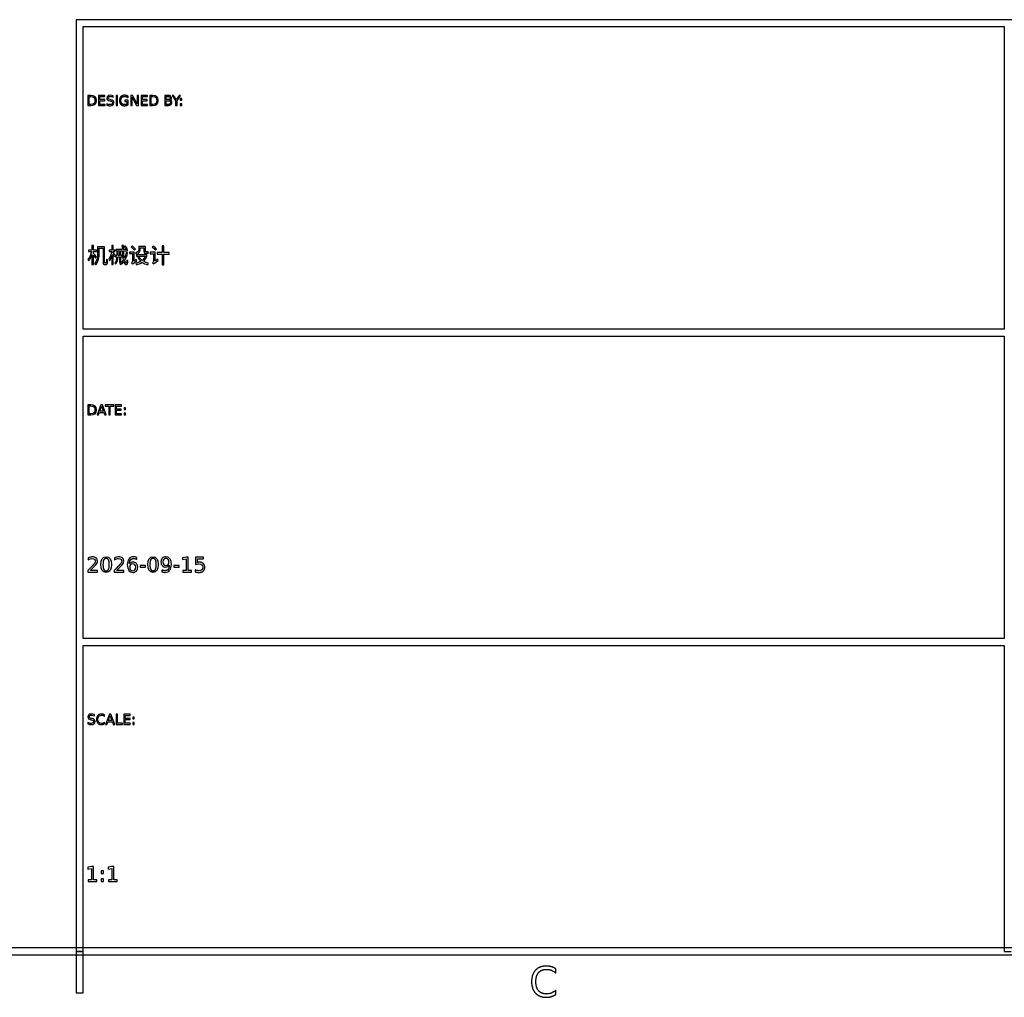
# Model space of a CAD drawing. Header units: millimetres. Extents: x -205 to 205, y -138 to 138.
# Tile 16 of 21: x -4 to 67, y -138 to -67. Entities that reach past the tile are written whole.
import ezdxf

# ---------------------------------------------------------------- set-up
doc = ezdxf.new("R2010")
doc.units = ezdxf.units.MM
doc.layers.add('可见轮廓', color=7, linetype='Continuous')

msp = doc.modelspace()

# ---------------------------------------------------------------- linework, layer by layer
at = {"layer": '可见轮廓'}
for p, q in [((-0.25, -67.083), (-0.25, -134.667)), ((202, -67.083), (-0.25, -67.083)), ((0.25, -89.528), (0.25, -67.583)), ((0.25, -67.583), (67.083, -67.583)), ((67.083, -67.583), (67.083, -89.528)), ((0.6, -72.579), (0.6, -73.308)), ((0.803, -72.579), (0.6, -72.579)), ((0.699, -72.661), (0.818, -72.661)), ((0.699, -73.227), (0.699, -72.661)), ((1.37, -72.579), (1.37, -73.308)), ((1.831, -72.579), (1.37, -72.579)), ((1.469, -72.662), (1.831, -72.662)), ((1.469, -72.878), (1.469, -72.662)), ((1.831, -72.662), (1.831, -72.579)), ((2.439, -72.7), (2.439, -72.603)), ((2.637, -72.579), (2.637, -73.308)), ((2.735, -72.579), (2.637, -72.579)), ((2.735, -73.308), (2.735, -72.579)), ((3.507, -72.741), (3.507, -72.636)), ((3.706, -72.579), (3.706, -73.308)), ((3.839, -72.579), (3.706, -72.579)), ((3.802, -72.699), (4.125, -73.308)), ((3.802, -73.308), (3.802, -72.699)), ((4.163, -73.189), (3.839, -72.579)), ((4.163, -72.579), (4.163, -73.189)), ((4.258, -72.579), (4.163, -72.579)), ((4.258, -73.308), (4.258, -72.579)), ((4.454, -72.579), (4.454, -73.308)), ((4.915, -72.579), (4.454, -72.579)), ((4.553, -72.662), (4.915, -72.662)), ((4.553, -72.878), (4.553, -72.662)), ((4.915, -72.662), (4.915, -72.579)), ((5.086, -72.579), (5.086, -73.308)), ((5.289, -72.579), (5.086, -72.579)), ((5.185, -72.661), (5.304, -72.661)), ((5.185, -73.227), (5.185, -72.661)), ((6.174, -72.579), (6.174, -73.308)), ((6.426, -72.579), (6.174, -72.579)), ((6.273, -72.661), (6.419, -72.661)), ((6.273, -72.88), (6.273, -72.661)), ((6.705, -72.579), (6.963, -72.961)), ((6.811, -72.579), (6.705, -72.579)), ((7.014, -72.879), (6.811, -72.579)), ((7.214, -72.579), (7.014, -72.879)), ((7.062, -72.961), (7.32, -72.579)), ((7.32, -72.579), (7.214, -72.579)), ((7.303, -72.791), (7.303, -72.915)), ((7.406, -72.791), (7.303, -72.791)), ((7.406, -72.915), (7.406, -72.791)), ((0.6, -73.308), (0.803, -73.308)), ((0.818, -73.227), (0.699, -73.227)), ((1.37, -73.308), (1.84, -73.308)), ((1.816, -72.878), (1.469, -72.878)), ((1.469, -72.961), (1.816, -72.961)), ((1.469, -73.225), (1.469, -72.961)), ((1.84, -73.225), (1.469, -73.225)), ((1.816, -72.961), (1.816, -72.878)), ((1.84, -73.308), (1.84, -73.225)), ((1.973, -73.175), (1.973, -73.276)), ((2.179, -72.973), (2.239, -72.985)), ((2.267, -72.891), (2.208, -72.879)), ((2.637, -73.308), (2.735, -73.308)), ((3.267, -72.928), (3.267, -73.009)), ((3.526, -72.928), (3.267, -72.928)), ((3.267, -73.009), (3.429, -73.009)), ((3.429, -73.009), (3.429, -73.204)), ((3.526, -73.241), (3.526, -72.928)), ((3.706, -73.308), (3.802, -73.308)), ((4.125, -73.308), (4.258, -73.308)), ((4.454, -73.308), (4.924, -73.308)), ((4.9, -72.878), (4.553, -72.878)), ((4.553, -72.961), (4.9, -72.961)), ((4.553, -73.225), (4.553, -72.961)), ((4.924, -73.225), (4.553, -73.225)), ((4.9, -72.961), (4.9, -72.878)), ((4.924, -73.308), (4.924, -73.225)), ((5.086, -73.308), (5.289, -73.308)), ((5.304, -73.227), (5.185, -73.227)), ((6.174, -73.308), (6.436, -73.308)), ((6.419, -72.88), (6.273, -72.88)), ((6.273, -72.96), (6.431, -72.96)), ((6.273, -73.227), (6.273, -72.96)), ((6.431, -73.227), (6.273, -73.227)), ((6.963, -72.961), (6.963, -73.308)), ((6.963, -73.308), (7.062, -73.308)), ((7.062, -73.308), (7.062, -72.961)), ((7.303, -72.915), (7.406, -72.915)), ((7.303, -73.184), (7.303, -73.308)), ((7.406, -73.184), (7.303, -73.184)), ((7.303, -73.308), (7.406, -73.308)), ((7.406, -73.308), (7.406, -73.184)), ((0.994, -83.474), (0.885, -83.474)), ((0.885, -83.474), (0.885, -83.795)), ((0.994, -83.795), (0.994, -83.474)), ((1.808, -83.56), (1.305, -83.56)), ((1.305, -83.56), (1.305, -84.041)), ((1.808, -84.641), (1.808, -83.56)), ((2.43, -83.474), (2.325, -83.474)), ((2.325, -83.474), (2.325, -83.792)), ((2.43, -83.792), (2.43, -83.474)), ((3.177, -83.474), (3.07, -83.474)), ((3.303, -83.507), (3.229, -83.551)), ((3.814, -83.501), (3.741, -83.57)), ((4.773, -83.528), (4.294, -83.528)), ((4.294, -83.528), (4.294, -83.695)), ((4.773, -83.876), (4.773, -83.528)), ((5.337, -83.5), (5.263, -83.572)), ((6.115, -83.479), (5.997, -83.479)), ((5.997, -83.479), (5.997, -83.972)), ((6.115, -83.972), (6.115, -83.479)), ((0.885, -83.795), (0.636, -83.795)), ((0.636, -83.795), (0.636, -83.903)), ((0.636, -83.903), (0.87, -83.903)), ((0.885, -84.125), (0.885, -84.853)), ((1.216, -83.795), (0.994, -83.795)), ((0.994, -84.038), (0.994, -83.903)), ((0.994, -83.903), (1.216, -83.903)), ((0.994, -84.853), (0.994, -84.164)), ((1.153, -84.383), (1.224, -84.29)), ((1.216, -83.903), (1.216, -83.795)), ((1.414, -84.041), (1.414, -83.666)), ((1.414, -83.666), (1.696, -83.666)), ((1.696, -83.666), (1.696, -84.632)), ((2.325, -83.792), (2.151, -83.792)), ((2.151, -83.792), (2.151, -83.897)), ((2.151, -83.897), (2.325, -83.897)), ((2.325, -83.897), (2.325, -83.9)), ((2.325, -84.2), (2.325, -84.853)), ((2.563, -83.792), (2.43, -83.792)), ((2.43, -83.944), (2.43, -83.897)), ((2.43, -83.897), (2.563, -83.897)), ((2.43, -84.853), (2.43, -84.082)), ((2.517, -84.253), (2.58, -84.169)), ((2.563, -83.897), (2.563, -83.792)), ((2.697, -84.194), (2.607, -84.194)), ((2.607, -84.194), (2.607, -84.293)), ((3.078, -83.758), (2.616, -83.758)), ((2.616, -83.758), (2.616, -83.86)), ((2.616, -83.86), (3.084, -83.86)), ((2.787, -83.936), (2.697, -83.936)), ((2.697, -83.936), (2.697, -84.194)), ((2.787, -84.194), (2.787, -83.936)), ((2.896, -84.194), (2.787, -84.194)), ((2.988, -83.936), (2.896, -83.936)), ((2.896, -83.936), (2.896, -84.194)), ((2.988, -84.194), (2.988, -83.936)), ((3.072, -84.194), (2.988, -84.194)), ((3.072, -84.293), (3.072, -84.194)), ((3.481, -83.758), (3.181, -83.758)), ((3.186, -83.86), (3.481, -83.86)), ((3.364, -83.72), (3.443, -83.671)), ((3.474, -83.995), (3.379, -83.98)), ((3.481, -83.86), (3.481, -83.758)), ((3.943, -83.945), (3.623, -83.945)), ((3.623, -83.945), (3.623, -84.053)), ((3.623, -84.053), (3.834, -84.053)), ((3.834, -84.053), (3.834, -84.592)), ((3.943, -84.593), (3.943, -83.945)), ((3.968, -83.806), (4.044, -83.726)), ((4.821, -84.137), (4.134, -84.137)), ((4.134, -84.137), (4.134, -84.242)), ((4.134, -84.242), (4.212, -84.242)), ((4.212, -84.242), (4.191, -84.25)), ((4.298, -84.242), (4.765, -84.242)), ((4.401, -83.698), (4.401, -83.633)), ((4.401, -83.633), (4.666, -83.633)), ((4.666, -83.633), (4.666, -83.875)), ((4.84, -84.133), (4.821, -84.137)), ((4.909, -84.163), (4.84, -84.133)), ((5.479, -83.945), (5.127, -83.945)), ((5.127, -83.945), (5.127, -84.056)), ((5.127, -84.056), (5.365, -84.056)), ((5.365, -84.056), (5.365, -84.595)), ((5.479, -84.587), (5.479, -83.945)), ((5.5, -83.809), (5.577, -83.725)), ((5.997, -83.972), (5.616, -83.972)), ((5.616, -83.972), (5.616, -84.088)), ((5.616, -84.088), (5.997, -84.088)), ((5.997, -84.088), (5.997, -84.854)), ((6.496, -83.972), (6.115, -83.972)), ((6.115, -84.854), (6.115, -84.088)), ((6.115, -84.088), (6.496, -84.088)), ((6.496, -84.088), (6.496, -83.972)), ((0.885, -84.853), (0.994, -84.853)), ((2.325, -84.853), (2.43, -84.853)), ((2.607, -84.293), (2.695, -84.293)), ((2.785, -84.293), (2.896, -84.293)), ((2.896, -84.293), (2.896, -84.692)), ((2.896, -84.692), (2.988, -84.692)), ((2.988, -84.692), (2.988, -84.293)), ((2.988, -84.293), (3.072, -84.293)), ((4.11, -84.472), (3.943, -84.593)), ((5.664, -84.461), (5.479, -84.587)), ((5.997, -84.854), (6.115, -84.854)), ((67.083, -89.528), (0.25, -89.528)), ((0.25, -111.972), (0.25, -90.028)), ((0.25, -90.028), (67.083, -90.028)), ((67.083, -90.028), (67.083, -111.972)), ((0.6, -95.024), (0.6, -95.753)), ((0.803, -95.024), (0.6, -95.024)), ((0.699, -95.105), (0.818, -95.105)), ((0.699, -95.672), (0.699, -95.105)), ((0.818, -95.672), (0.699, -95.672)), ((1.54, -95.024), (1.262, -95.753)), ((1.366, -95.753), (1.433, -95.566)), ((1.433, -95.566), (1.761, -95.566)), ((1.462, -95.484), (1.596, -95.122)), ((1.73, -95.484), (1.462, -95.484)), ((1.652, -95.024), (1.54, -95.024)), ((1.596, -95.122), (1.73, -95.484)), ((1.93, -95.753), (1.652, -95.024)), ((1.761, -95.566), (1.828, -95.753)), ((1.858, -95.024), (1.858, -95.107)), ((2.475, -95.024), (1.858, -95.024)), ((1.858, -95.107), (2.117, -95.107)), ((2.117, -95.107), (2.117, -95.753)), ((2.216, -95.107), (2.475, -95.107)), ((2.216, -95.753), (2.216, -95.107)), ((2.475, -95.107), (2.475, -95.024)), ((2.57, -95.024), (2.57, -95.753)), ((3.031, -95.024), (2.57, -95.024)), ((2.668, -95.107), (3.031, -95.107)), ((2.668, -95.323), (2.668, -95.107)), ((3.016, -95.323), (2.668, -95.323)), ((2.668, -95.406), (3.016, -95.406)), ((2.668, -95.67), (2.668, -95.406)), ((3.039, -95.67), (2.668, -95.67)), ((3.016, -95.406), (3.016, -95.323)), ((3.031, -95.107), (3.031, -95.024)), ((3.039, -95.753), (3.039, -95.67)), ((3.221, -95.236), (3.221, -95.36)), ((3.324, -95.236), (3.221, -95.236)), ((3.221, -95.36), (3.324, -95.36)), ((3.221, -95.629), (3.221, -95.753)), ((3.324, -95.629), (3.221, -95.629)), ((3.324, -95.36), (3.324, -95.236)), ((3.324, -95.753), (3.324, -95.629)), ((0.6, -95.753), (0.803, -95.753)), ((1.262, -95.753), (1.366, -95.753)), ((1.828, -95.753), (1.93, -95.753)), ((2.117, -95.753), (2.216, -95.753)), ((2.57, -95.753), (3.039, -95.753)), ((3.221, -95.753), (3.324, -95.753)), ((0.607, -106.116), (0.607, -106.266)), ((2.516, -106.116), (2.516, -106.266)), ((4.142, -106.223), (4.142, -106.088)), ((7.725, -106.064), (7.464, -106.116)), ((7.464, -106.116), (7.464, -106.251)), ((7.464, -106.251), (7.726, -106.198)), ((7.873, -106.064), (7.725, -106.064)), ((7.726, -106.198), (7.726, -107.033)), ((7.873, -107.033), (7.873, -106.064)), ((8.415, -106.064), (8.415, -106.613)), ((8.996, -106.064), (8.415, -106.064)), ((8.55, -106.188), (8.996, -106.188)), ((8.55, -106.456), (8.55, -106.188)), ((8.996, -106.188), (8.996, -106.064)), ((0.6, -107.033), (0.6, -107.157)), ((1.294, -107.033), (0.778, -107.033)), ((1.294, -107.157), (1.294, -107.033)), ((2.509, -107.033), (2.509, -107.157)), ((3.203, -107.033), (2.687, -107.033)), ((3.203, -107.157), (3.203, -107.033)), ((4.381, -106.686), (4.381, -106.806)), ((4.776, -106.686), (4.381, -106.686)), ((4.381, -106.806), (4.776, -106.806)), ((4.776, -106.806), (4.776, -106.686)), ((5.968, -107), (5.968, -107.134)), ((6.831, -106.686), (6.831, -106.806)), ((7.225, -106.686), (6.831, -106.686)), ((6.831, -106.806), (7.225, -106.806)), ((7.225, -106.806), (7.225, -106.686)), ((7.485, -107.033), (7.485, -107.157)), ((7.726, -107.033), (7.485, -107.033)), ((8.115, -107.033), (7.873, -107.033)), ((8.115, -107.157), (8.115, -107.033)), ((8.369, -106.983), (8.369, -107.131)), ((0.6, -107.157), (1.294, -107.157)), ((2.509, -107.157), (3.203, -107.157)), ((7.485, -107.157), (8.115, -107.157)), ((67.083, -111.972), (0.25, -111.972)), ((0.25, -134.667), (0.25, -112.472)), ((0.25, -112.472), (67.083, -112.472)), ((67.083, -112.472), (67.083, -134.667)), ((0.809, -117.862), (0.869, -117.874)), ((0.898, -117.78), (0.838, -117.768)), ((1.069, -117.588), (1.069, -117.492)), ((1.813, -117.628), (1.813, -117.524)), ((2.153, -117.468), (1.875, -118.197)), ((2.075, -117.928), (2.209, -117.566)), ((2.265, -117.468), (2.153, -117.468)), ((2.209, -117.566), (2.343, -117.928)), ((2.543, -118.197), (2.265, -117.468)), ((2.649, -117.468), (2.649, -118.197)), ((2.748, -117.468), (2.649, -117.468)), ((2.748, -118.114), (2.748, -117.468)), ((3.206, -117.468), (3.206, -118.197)), ((3.667, -117.468), (3.206, -117.468)), ((3.305, -117.551), (3.667, -117.551)), ((3.305, -117.767), (3.305, -117.551)), ((3.652, -117.767), (3.305, -117.767)), ((3.305, -117.85), (3.652, -117.85)), ((3.305, -118.114), (3.305, -117.85)), ((3.652, -117.85), (3.652, -117.767)), ((3.667, -117.551), (3.667, -117.468)), ((3.857, -117.68), (3.857, -117.804)), ((3.96, -117.68), (3.857, -117.68)), ((3.857, -117.804), (3.96, -117.804)), ((3.96, -117.804), (3.96, -117.68)), ((0.603, -118.064), (0.603, -118.165)), ((1.813, -118.141), (1.813, -118.038)), ((1.875, -118.197), (1.979, -118.197)), ((1.979, -118.197), (2.045, -118.01)), ((2.045, -118.01), (2.374, -118.01)), ((2.343, -117.928), (2.075, -117.928)), ((2.374, -118.01), (2.44, -118.197)), ((2.44, -118.197), (2.543, -118.197)), ((2.649, -118.197), (3.103, -118.197)), ((3.103, -118.114), (2.748, -118.114)), ((3.103, -118.197), (3.103, -118.114)), ((3.206, -118.197), (3.676, -118.197)), ((3.676, -118.114), (3.305, -118.114)), ((3.676, -118.197), (3.676, -118.114)), ((3.857, -118.073), (3.857, -118.197)), ((3.96, -118.073), (3.857, -118.073)), ((3.857, -118.197), (3.96, -118.197)), ((3.96, -118.197), (3.96, -118.073)), ((0.861, -128.509), (0.6, -128.562)), ((0.6, -128.562), (0.6, -128.696)), ((1.009, -128.509), (0.861, -128.509)), ((1.009, -129.478), (1.009, -128.509)), ((2.321, -128.509), (2.06, -128.562)), ((2.06, -128.562), (2.06, -128.696)), ((2.469, -128.509), (2.321, -128.509)), ((2.469, -129.478), (2.469, -128.509)), ((0.6, -128.696), (0.863, -128.644)), ((0.863, -128.644), (0.863, -129.478)), ((1.565, -128.827), (1.565, -129.013)), ((1.72, -128.827), (1.565, -128.827)), ((1.565, -129.013), (1.72, -129.013)), ((1.72, -129.013), (1.72, -128.827)), ((2.06, -128.696), (2.323, -128.644)), ((2.323, -128.644), (2.323, -129.478)), ((0.621, -129.478), (0.621, -129.602)), ((0.863, -129.478), (0.621, -129.478)), ((0.621, -129.602), (1.251, -129.602)), ((1.251, -129.478), (1.009, -129.478)), ((1.251, -129.602), (1.251, -129.478)), ((1.565, -129.416), (1.565, -129.602)), ((1.72, -129.416), (1.565, -129.416)), ((1.565, -129.602), (1.72, -129.602)), ((1.72, -129.602), (1.72, -129.416)), ((2.081, -129.478), (2.081, -129.602)), ((2.323, -129.478), (2.081, -129.478)), ((2.081, -129.602), (2.711, -129.602)), ((2.711, -129.478), (2.469, -129.478)), ((2.711, -129.602), (2.711, -129.478)), ((-202.25, -134.917), (202.25, -134.917)), ((201.75, -134.417), (-201.75, -134.417)), ((0.25, -134.667), (-0.25, -134.667)), ((-0.25, -134.667), (-0.25, -137.667)), ((-0.25, -134.667), (0.25, -134.667)), ((0.25, -137.667), (0.25, -134.667)), ((67.083, -134.667), (67.583, -134.667)), ((34.551, -136.249), (34.551, -135.937)), ((-0.25, -137.667), (0.25, -137.667)), ((34.551, -137.787), (34.551, -137.478))]:
    msp.add_line(p, q, dxfattribs=at)
for points, degree, knots in [([(0.803, -73.308), (1.085, -73.307), (1.212, -73.196), (1.213, -72.943), (1.211, -72.692), (1.087, -72.581), (0.803, -72.579)], 3, [0, 0, 0, 0, 2, 2, 2, 3.989637, 3.989637, 3.989637, 3.989637]), ([(0.818, -72.661), (1.02, -72.662), (1.108, -72.747), (1.109, -72.943), (1.108, -73.141), (1.02, -73.226), (0.818, -73.227)], 3, [0, 0, 0, 0, 2, 2, 2, 4.013333, 4.013333, 4.013333, 4.013333]), ([(2.439, -72.603), (2.365, -72.579), (2.294, -72.566), (2.225, -72.566), (2.146, -72.566), (2.083, -72.585), (2.038, -72.622), (1.992, -72.659), (1.97, -72.71), (1.97, -72.774), (1.971, -72.887), (2.03, -72.943), (2.179, -72.973)], 3, [0, 0, 0, 0, 2, 2, 2, 4.333333, 4.333333, 4.333333, 6.666667, 6.666667, 6.666667, 10.69697, 10.69697, 10.69697, 10.69697]), ([(2.208, -72.879), (2.097, -72.858), (2.071, -72.832), (2.069, -72.766), (2.069, -72.728), (2.083, -72.698), (2.112, -72.678), (2.142, -72.657), (2.183, -72.646), (2.237, -72.646), (2.298, -72.646), (2.365, -72.664), (2.439, -72.7)], 3, [0, 0, 0, 0, 2, 2, 2, 3.191919, 3.191919, 3.191919, 4.383838, 4.383838, 4.383838, 5.756351, 5.756351, 5.756351, 5.756351]), ([(3.507, -72.636), (3.397, -72.567), (3.253, -72.566), (3.082, -72.566), (2.986, -72.666), (2.89, -72.766), (2.89, -72.945), (2.89, -73.123), (2.986, -73.223), (3.082, -73.323), (3.253, -73.323), (3.411, -73.322), (3.526, -73.241)], 2, [0, 0, 0, 2, 2, 4.39726, 4.39726, 6.794521, 6.794521, 9.185231, 9.185231, 11.575941, 11.575941, 13.761734, 13.761734, 13.761734]), ([(3.429, -73.204), (3.365, -73.242), (3.262, -73.242), (3.128, -73.242), (3.061, -73.167), (2.994, -73.092), (2.994, -72.945), (2.994, -72.648), (3.262, -72.647), (3.398, -72.648), (3.507, -72.741)], 2, [0, 0, 0, 2, 2, 4.560748, 4.560748, 7.121495, 7.121495, 12.259949, 12.259949, 14.866683, 14.866683, 14.866683]), ([(5.289, -73.308), (5.571, -73.307), (5.698, -73.196), (5.699, -72.943), (5.698, -72.692), (5.573, -72.581), (5.289, -72.579)], 3, [0, 0, 0, 0, 2, 2, 2, 3.989637, 3.989637, 3.989637, 3.989637]), ([(5.304, -72.661), (5.506, -72.662), (5.594, -72.747), (5.595, -72.943), (5.594, -73.141), (5.506, -73.226), (5.304, -73.227)], 3, [0, 0, 0, 0, 2, 2, 2, 4.013333, 4.013333, 4.013333, 4.013333]), ([(6.419, -72.661), (6.563, -72.66), (6.562, -72.77), (6.563, -72.881), (6.419, -72.88)], 2, [0, 0, 0, 2, 2, 4.017699, 4.017699, 4.017699]), ([(6.538, -72.915), (6.619, -72.902), (6.66, -72.85), (6.661, -72.76), (6.662, -72.645), (6.576, -72.579), (6.426, -72.579)], 3, [0, 0, 0, 0, 2, 2, 2, 4.583942, 4.583942, 4.583942, 4.583942]), ([(1.973, -73.276), (2.057, -73.307), (2.134, -73.322), (2.204, -73.323), (2.295, -73.323), (2.364, -73.304), (2.412, -73.268), (2.459, -73.231), (2.483, -73.178), (2.483, -73.107), (2.482, -72.988), (2.415, -72.92), (2.267, -72.891)], 3, [0, 0, 0, 0, 2, 2, 2, 4.650943, 4.650943, 4.650943, 7.301887, 7.301887, 7.301887, 11.748631, 11.748631, 11.748631, 11.748631]), ([(2.239, -72.985), (2.34, -73.006), (2.379, -73.042), (2.38, -73.115), (2.38, -73.156), (2.364, -73.187), (2.334, -73.209), (2.303, -73.231), (2.26, -73.243), (2.204, -73.243), (2.129, -73.242), (2.052, -73.22), (1.973, -73.175)], 3, [0, 0, 0, 0, 2, 2, 2, 3.145455, 3.145455, 3.145455, 4.290909, 4.290909, 4.290909, 5.800525, 5.800525, 5.800525, 5.800525]), ([(6.431, -72.96), (6.589, -72.959), (6.587, -73.094), (6.589, -73.228), (6.431, -73.227)], 2, [0, 0, 0, 2, 2, 3.985714, 3.985714, 3.985714]), ([(6.436, -73.308), (6.598, -73.309), (6.692, -73.234), (6.691, -73.104), (6.692, -73.006), (6.634, -72.935), (6.538, -72.915)], 3, [0, 0, 0, 0, 2, 2, 2, 3.52, 3.52, 3.52, 3.52]), ([(4.666, -83.875), (4.666, -83.989), (4.688, -84.031), (4.793, -84.031), (4.809, -84.031), (4.883, -84.031), (4.905, -84.031), (4.938, -84.031), (4.964, -84.029), (4.984, -84.023)], 3, [0, 0, 0, 0, 1, 1, 1, 1.157134, 1.157134, 1.157134, 1.366645, 1.366645, 1.366645, 1.366645]), ([(4.974, -83.926), (4.956, -83.93), (4.924, -83.933), (4.903, -83.933), (4.884, -83.933), (4.816, -83.933), (4.8, -83.933), (4.776, -83.933), (4.773, -83.92), (4.773, -83.876)], 3, [0, 0, 0, 0, 1, 1, 1, 1.928389, 1.928389, 1.928389, 3.279072, 3.279072, 3.279072, 3.279072]), ([(1.731, -84.811), (1.756, -84.83), (1.784, -84.84), (1.816, -84.839), (1.836, -84.839), (1.87, -84.839), (1.893, -84.839), (1.925, -84.84), (1.951, -84.833), (1.973, -84.818)], 3, [0, 0, 0, 0, 1, 1, 1, 1.649902, 1.649902, 1.649902, 2.559737, 2.559737, 2.559737, 2.559737]), ([(1.918, -84.724), (1.904, -84.741), (1.865, -84.732), (1.845, -84.734), (1.834, -84.734), (1.825, -84.731), (1.818, -84.725), (1.811, -84.719), (1.807, -84.691), (1.808, -84.641)], 3, [0, 0, 0, 0, 2.249797, 2.249797, 2.249797, 3.678634, 3.678634, 3.678634, 5.107471, 5.107471, 5.107471, 5.107471]), ([(3.198, -84.631), (3.243, -84.767), (3.3, -84.848), (3.369, -84.848), (3.454, -84.848), (3.488, -84.781), (3.503, -84.577)], 3, [0, 0, 0, 0, 1, 1, 1, 2.23912, 2.23912, 2.23912, 2.23912]), ([(3.423, -84.52), (3.417, -84.672), (3.403, -84.747), (3.381, -84.745), (3.345, -84.745), (3.308, -84.662), (3.273, -84.521)], 3, [0, 0, 0, 0, 1, 1, 1, 2.599826, 2.599826, 2.599826, 2.599826]), ([(0.803, -95.753), (1.085, -95.752), (1.212, -95.641), (1.213, -95.388), (1.211, -95.137), (1.087, -95.026), (0.803, -95.024)], 3, [0, 0, 0, 0, 2, 2, 2, 3.989637, 3.989637, 3.989637, 3.989637]), ([(0.818, -95.105), (1.02, -95.107), (1.108, -95.192), (1.109, -95.388), (1.108, -95.586), (1.02, -95.671), (0.818, -95.672)], 3, [0, 0, 0, 0, 2, 2, 2, 4.013333, 4.013333, 4.013333, 4.013333]), ([(1.171, -106.626), (1.262, -106.514), (1.287, -106.449), (1.288, -106.356), (1.288, -106.261), (1.255, -106.185), (1.187, -106.129), (1.12, -106.072), (1.03, -106.044), (0.916, -106.044), (0.83, -106.044), (0.727, -106.068), (0.607, -106.116)], 3, [0, 0, 0, 0, 2, 2, 2, 4.108696, 4.108696, 4.108696, 6.217391, 6.217391, 6.217391, 7.817091, 7.817091, 7.817091, 7.817091]), ([(0.607, -106.266), (0.724, -106.201), (0.828, -106.168), (0.919, -106.168), (0.985, -106.168), (1.038, -106.187), (1.079, -106.223), (1.119, -106.26), (1.14, -106.307), (1.14, -106.365), (1.138, -106.439), (1.109, -106.5), (1.012, -106.609)], 3, [0, 0, 0, 0, 2, 2, 2, 3.410526, 3.410526, 3.410526, 4.821053, 4.821053, 4.821053, 6.551614, 6.551614, 6.551614, 6.551614]), ([(1.921, -106.044), (1.677, -106.042), (1.542, -106.244), (1.543, -106.611), (1.542, -106.978), (1.677, -107.18), (1.921, -107.178), (2.165, -107.18), (2.3, -106.978), (2.299, -106.611), (2.3, -106.244), (2.165, -106.042), (1.921, -106.044)], 3, [0, 0, 0, 0, 2, 2, 2, 3.994709, 3.994709, 3.994709, 5.989418, 5.989418, 5.989418, 7.989418, 7.989418, 7.989418, 7.989418]), ([(1.921, -106.161), (2.151, -106.161), (2.151, -106.611), (2.151, -107.061), (1.921, -107.061), (1.692, -107.061), (1.692, -106.611), (1.692, -106.161), (1.921, -106.161)], 2, [0, 0, 0, 2, 2, 3.993506, 3.993506, 5.974315, 5.974315, 7.961577, 7.961577, 7.961577]), ([(3.08, -106.626), (3.171, -106.514), (3.195, -106.449), (3.197, -106.356), (3.197, -106.261), (3.163, -106.185), (3.096, -106.129), (3.029, -106.072), (2.938, -106.044), (2.825, -106.044), (2.739, -106.044), (2.636, -106.068), (2.516, -106.116)], 3, [0, 0, 0, 0, 2, 2, 2, 4.108696, 4.108696, 4.108696, 6.217391, 6.217391, 6.217391, 7.817091, 7.817091, 7.817091, 7.817091]), ([(2.516, -106.266), (2.632, -106.201), (2.736, -106.168), (2.828, -106.168), (2.893, -106.168), (2.947, -106.187), (2.987, -106.223), (3.028, -106.26), (3.048, -106.307), (3.048, -106.365), (3.047, -106.439), (3.017, -106.5), (2.921, -106.609)], 3, [0, 0, 0, 0, 2, 2, 2, 3.410526, 3.410526, 3.410526, 4.821053, 4.821053, 4.821053, 6.551614, 6.551614, 6.551614, 6.551614]), ([(4.142, -106.088), (4.061, -106.058), (3.984, -106.044), (3.911, -106.044), (3.773, -106.044), (3.663, -106.095), (3.581, -106.198), (3.499, -106.301), (3.458, -106.439), (3.458, -106.611), (3.457, -106.978), (3.597, -107.18), (3.848, -107.178), (3.959, -107.178), (4.047, -107.144), (4.113, -107.077), (4.18, -107.009), (4.213, -106.919), (4.213, -106.806), (4.213, -106.692), (4.181, -106.601), (4.117, -106.534), (4.054, -106.468), (3.967, -106.434), (3.857, -106.434), (3.754, -106.434), (3.662, -106.482), (3.605, -106.566)], 3, [0, 0, 0, 0, 2, 2, 2, 5.723684, 5.723684, 5.723684, 9.447368, 9.447368, 9.447368, 17.378605, 17.378605, 17.378605, 20.838952, 20.838952, 20.838952, 24.299299, 24.299299, 24.299299, 27.83487, 27.83487, 27.83487, 31.370442, 31.370442, 31.370442, 34.733163, 34.733163, 34.733163, 34.733163]), ([(3.605, -106.566), (3.616, -106.366), (3.693, -106.267), (3.771, -106.168), (3.917, -106.168), (4.03, -106.169), (4.142, -106.223)], 2, [0, 0, 0, 1, 1, 2, 2, 2.76, 2.76, 2.76]), ([(5.326, -106.044), (5.082, -106.042), (4.947, -106.244), (4.948, -106.611), (4.947, -106.978), (5.082, -107.18), (5.326, -107.178), (5.57, -107.18), (5.705, -106.978), (5.704, -106.611), (5.705, -106.244), (5.57, -106.042), (5.326, -106.044)], 3, [0, 0, 0, 0, 2, 2, 2, 3.994709, 3.994709, 3.994709, 5.989418, 5.989418, 5.989418, 7.989418, 7.989418, 7.989418, 7.989418]), ([(5.326, -106.161), (5.556, -106.161), (5.556, -106.611), (5.556, -107.061), (5.326, -107.061), (5.097, -107.061), (5.096, -106.611), (5.097, -106.161), (5.326, -106.161)], 2, [0, 0, 0, 2, 2, 3.993506, 3.993506, 5.974315, 5.974315, 7.961577, 7.961577, 7.961577]), ([(5.968, -107.134), (6.049, -107.164), (6.126, -107.178), (6.199, -107.178), (6.338, -107.178), (6.448, -107.127), (6.529, -107.024), (6.611, -106.921), (6.652, -106.784), (6.652, -106.611), (6.653, -106.244), (6.514, -106.042), (6.262, -106.044), (6.152, -106.044), (6.064, -106.078), (5.997, -106.146), (5.931, -106.214), (5.898, -106.304), (5.898, -106.416), (5.898, -106.531), (5.929, -106.621), (5.993, -106.687), (6.057, -106.753), (6.143, -106.787), (6.253, -106.787), (6.357, -106.787), (6.449, -106.74), (6.505, -106.656)], 3, [0, 0, 0, 0, 2, 2, 2, 5.723684, 5.723684, 5.723684, 9.447368, 9.447368, 9.447368, 17.422171, 17.422171, 17.422171, 20.901525, 20.901525, 20.901525, 24.380879, 24.380879, 24.380879, 27.935871, 27.935871, 27.935871, 31.490863, 31.490863, 31.490863, 34.918891, 34.918891, 34.918891, 34.918891]), ([(6.262, -106.671), (6.131, -106.673), (6.045, -106.572), (6.046, -106.416), (6.045, -106.261), (6.131, -106.159), (6.262, -106.161), (6.393, -106.159), (6.48, -106.261), (6.478, -106.416), (6.48, -106.572), (6.393, -106.673), (6.262, -106.671)], 3, [0, 0, 0, 0, 2, 2, 2, 3.987654, 3.987654, 3.987654, 5.975309, 5.975309, 5.975309, 7.975309, 7.975309, 7.975309, 7.975309]), ([(8.369, -107.131), (8.52, -107.178), (8.657, -107.178), (8.857, -107.178), (8.966, -107.081), (9.076, -106.983), (9.076, -106.806), (9.076, -106.635), (8.969, -106.535), (8.862, -106.434), (8.679, -106.434), (8.615, -106.434), (8.55, -106.456)], 2, [0, 0, 0, 2, 2, 4.904255, 4.904255, 7.808511, 7.808511, 10.62841, 10.62841, 13.448309, 13.448309, 14.440914, 14.440914, 14.440914]), ([(1.012, -106.609), (0.975, -106.652), (0.83, -106.799), (0.684, -106.945), (0.6, -107.033)], 2, [0, 0, 0, 1, 1, 2, 2, 2]), ([(2.921, -106.609), (2.884, -106.652), (2.738, -106.799), (2.593, -106.945), (2.509, -107.033)], 2, [0, 0, 0, 1, 1, 2, 2, 2]), ([(3.848, -106.551), (3.979, -106.55), (4.066, -106.65), (4.064, -106.806), (4.066, -106.962), (3.979, -107.063), (3.848, -107.061), (3.717, -107.063), (3.63, -106.962), (3.632, -106.806), (3.63, -106.65), (3.717, -106.55), (3.848, -106.551)], 3, [0, 0, 0, 0, 2, 2, 2, 3.987654, 3.987654, 3.987654, 5.975309, 5.975309, 5.975309, 7.975309, 7.975309, 7.975309, 7.975309]), ([(6.505, -106.656), (6.494, -106.857), (6.417, -106.955), (6.339, -107.054), (6.193, -107.054), (6.081, -107.053), (5.968, -107)], 2, [0, 0, 0, 1, 1, 2, 2, 2.75, 2.75, 2.75]), ([(8.415, -106.613), (8.496, -106.576), (8.576, -106.558), (8.654, -106.559), (8.738, -106.559), (8.805, -106.581), (8.854, -106.625), (8.904, -106.67), (8.928, -106.73), (8.928, -106.806), (8.931, -106.957), (8.82, -107.056), (8.654, -107.054), (8.55, -107.054), (8.455, -107.03), (8.369, -106.983)], 3, [0, 0, 0, 0, 2, 2, 2, 4.135802, 4.135802, 4.135802, 6.271605, 6.271605, 6.271605, 10.54321, 10.54321, 10.54321, 13.185185, 13.185185, 13.185185, 13.185185]), ([(1.069, -117.492), (0.995, -117.468), (0.924, -117.455), (0.856, -117.455), (0.776, -117.455), (0.714, -117.474), (0.668, -117.511), (0.623, -117.548), (0.6, -117.599), (0.6, -117.663), (0.601, -117.776), (0.661, -117.832), (0.809, -117.862)], 3, [0, 0, 0, 0, 2, 2, 2, 4.333333, 4.333333, 4.333333, 6.666667, 6.666667, 6.666667, 10.69697, 10.69697, 10.69697, 10.69697]), ([(0.603, -118.165), (0.687, -118.196), (0.764, -118.211), (0.834, -118.212), (0.925, -118.212), (0.995, -118.193), (1.042, -118.157), (1.09, -118.12), (1.113, -118.067), (1.113, -117.996), (1.113, -117.877), (1.046, -117.809), (0.898, -117.78)], 3, [0, 0, 0, 0, 2, 2, 2, 4.650943, 4.650943, 4.650943, 7.301887, 7.301887, 7.301887, 11.748631, 11.748631, 11.748631, 11.748631]), ([(0.838, -117.768), (0.728, -117.746), (0.702, -117.721), (0.699, -117.655), (0.699, -117.617), (0.714, -117.587), (0.743, -117.566), (0.772, -117.546), (0.813, -117.535), (0.867, -117.535), (0.928, -117.535), (0.995, -117.553), (1.069, -117.588)], 3, [0, 0, 0, 0, 2, 2, 2, 3.191919, 3.191919, 3.191919, 4.383838, 4.383838, 4.383838, 5.756351, 5.756351, 5.756351, 5.756351]), ([(1.813, -117.524), (1.712, -117.455), (1.581, -117.455), (1.415, -117.455), (1.32, -117.556), (1.225, -117.658), (1.225, -117.834), (1.225, -118.009), (1.32, -118.11), (1.415, -118.212), (1.581, -118.212), (1.71, -118.212), (1.813, -118.141)], 2, [0, 0, 0, 2, 2, 4.529851, 4.529851, 7.059701, 7.059701, 9.582525, 9.582525, 12.105348, 12.105348, 14.070025, 14.070025, 14.070025]), ([(1.813, -118.038), (1.747, -118.1), (1.671, -118.131), (1.587, -118.13), (1.421, -118.131), (1.328, -118.025), (1.329, -117.834), (1.328, -117.642), (1.421, -117.535), (1.587, -117.536), (1.671, -117.536), (1.747, -117.567), (1.813, -117.628)], 3, [0, 0, 0, 0, 2, 2, 2, 5.938462, 5.938462, 5.938462, 9.890274, 9.890274, 9.890274, 11.897053, 11.897053, 11.897053, 11.897053]), ([(0.869, -117.874), (0.97, -117.895), (1.009, -117.931), (1.01, -118.003), (1.01, -118.045), (0.995, -118.076), (0.964, -118.098), (0.934, -118.12), (0.89, -118.131), (0.834, -118.131), (0.76, -118.131), (0.683, -118.109), (0.603, -118.064)], 3, [0, 0, 0, 0, 2, 2, 2, 3.145455, 3.145455, 3.145455, 4.290909, 4.290909, 4.290909, 5.800525, 5.800525, 5.800525, 5.800525]), ([(34.551, -135.937), (34.247, -135.729), (33.856, -135.729), (33.359, -135.729), (33.073, -136.033), (32.788, -136.337), (32.788, -136.864), (32.788, -137.39), (33.073, -137.694), (33.359, -137.998), (33.856, -137.998), (34.242, -137.998), (34.551, -137.787)], 2, [0, 0, 0, 2, 2, 4.529851, 4.529851, 7.059701, 7.059701, 9.582525, 9.582525, 12.105348, 12.105348, 14.070025, 14.070025, 14.070025]), ([(34.551, -137.478), (34.253, -137.755), (33.873, -137.755), (33.498, -137.755), (33.299, -137.525), (33.1, -137.296), (33.1, -136.864), (33.1, -136.43), (33.299, -136.201), (33.498, -135.972), (33.873, -135.972), (34.253, -135.971), (34.551, -136.249)], 2, [0, 0, 0, 2, 2, 3.969231, 3.969231, 5.938462, 5.938462, 7.914368, 7.914368, 9.890274, 9.890274, 11.897053, 11.897053, 11.897053])]:
    msp.add_open_spline(points, degree=degree, knots=knots, dxfattribs=at)
for points, degree in [([(3.07, -83.474), (3.072, -83.57), (3.075, -83.665), (3.078, -83.758)], 3), ([(3.181, -83.758), (3.178, -83.666), (3.177, -83.572), (3.177, -83.474)], 3), ([(3.229, -83.551), (3.282, -83.6), (3.34, -83.672), (3.364, -83.72)], 3), ([(3.443, -83.671), (3.415, -83.624), (3.357, -83.557), (3.303, -83.507)], 3), ([(3.741, -83.57), (3.82, -83.641), (3.921, -83.741), (3.968, -83.806)], 3), ([(4.044, -83.726), (3.996, -83.665), (3.895, -83.567), (3.814, -83.501)], 3), ([(5.263, -83.572), (5.348, -83.642), (5.453, -83.744), (5.5, -83.809)], 3), ([(5.577, -83.725), (5.526, -83.663), (5.419, -83.567), (5.337, -83.5)], 3), ([(0.87, -83.903), (0.816, -84.112), (0.706, -84.346), (0.6, -84.472)], 3), ([(0.658, -84.574), (0.743, -84.47), (0.823, -84.301), (0.885, -84.125)], 3), ([(1.224, -84.29), (1.189, -84.251), (1.047, -84.091), (0.994, -84.038)], 3), ([(0.994, -84.164), (1.053, -84.239), (1.123, -84.332), (1.153, -84.383)], 3), ([(1.305, -84.041), (1.305, -84.274), (1.284, -84.572), (1.081, -84.782)], 3), ([(1.167, -84.854), (1.383, -84.632), (1.414, -84.292), (1.414, -84.041)], 3), ([(2.325, -83.9), (2.283, -84.106), (2.196, -84.346), (2.108, -84.472)], 3), ([(2.166, -84.577), (2.224, -84.488), (2.28, -84.349), (2.325, -84.2)], 3), ([(2.58, -84.169), (2.559, -84.131), (2.463, -83.989), (2.43, -83.944)], 3), ([(2.43, -84.082), (2.463, -84.143), (2.5, -84.214), (2.517, -84.253)], 3), ([(3.084, -83.86), (3.099, -84.113), (3.126, -84.341), (3.166, -84.515)], 3), ([(3.244, -84.382), (3.219, -84.238), (3.198, -84.059), (3.186, -83.86)], 3), ([(3.379, -83.98), (3.348, -84.128), (3.303, -84.263), (3.244, -84.382)], 3), ([(3.273, -84.521), (3.363, -84.374), (3.429, -84.199), (3.474, -83.995)], 3), ([(4.294, -83.695), (4.294, -83.806), (4.261, -83.93), (4.063, -84.02)], 3), ([(4.063, -84.02), (4.084, -84.038), (4.123, -84.082), (4.137, -84.104)], 3), ([(4.137, -84.104), (4.353, -84.001), (4.401, -83.839), (4.401, -83.698)], 3), ([(4.191, -84.25), (4.251, -84.388), (4.336, -84.508), (4.443, -84.605)], 3), ([(4.531, -84.541), (4.431, -84.458), (4.351, -84.358), (4.298, -84.242)], 3), ([(4.765, -84.242), (4.711, -84.362), (4.63, -84.461), (4.531, -84.541)], 3), ([(4.62, -84.605), (4.748, -84.494), (4.849, -84.35), (4.909, -84.163)], 3), ([(4.984, -84.023), (4.98, -83.998), (4.977, -83.954), (4.974, -83.926)], 3), ([(0.6, -84.472), (0.618, -84.499), (0.646, -84.544), (0.658, -84.574)], 3), ([(1.081, -84.782), (1.107, -84.796), (1.15, -84.833), (1.167, -84.854)], 3), ([(1.696, -84.632), (1.696, -84.761), (1.705, -84.788), (1.731, -84.811)], 3), ([(1.933, -84.667), (1.932, -84.701), (1.928, -84.715), (1.918, -84.724)], 3), ([(1.941, -84.452), (1.939, -84.553), (1.938, -84.632), (1.933, -84.667)], 3), ([(2.026, -84.5), (1.998, -84.491), (1.963, -84.473), (1.941, -84.452)], 3), ([(1.973, -84.818), (1.995, -84.803), (2.007, -84.778), (2.014, -84.734)], 3), ([(2.014, -84.734), (2.02, -84.697), (2.026, -84.586), (2.026, -84.5)], 3), ([(2.108, -84.472), (2.127, -84.499), (2.154, -84.547), (2.166, -84.577)], 3), ([(2.695, -84.293), (2.688, -84.449), (2.658, -84.611), (2.541, -84.742)], 3), ([(2.541, -84.742), (2.563, -84.755), (2.598, -84.781), (2.614, -84.8)], 3), ([(2.614, -84.8), (2.745, -84.653), (2.778, -84.472), (2.785, -84.293)], 3), ([(3.166, -84.515), (3.096, -84.62), (3.01, -84.709), (2.907, -84.778)], 3), ([(2.907, -84.778), (2.929, -84.793), (2.97, -84.826), (2.985, -84.842)], 3), ([(2.985, -84.842), (3.066, -84.782), (3.136, -84.712), (3.198, -84.631)], 3), ([(3.503, -84.577), (3.478, -84.566), (3.444, -84.544), (3.423, -84.52)], 3), ([(3.834, -84.592), (3.834, -84.661), (3.788, -84.71), (3.759, -84.728)], 3), ([(3.759, -84.728), (3.78, -84.751), (3.81, -84.797), (3.82, -84.824)], 3), ([(3.82, -84.824), (3.843, -84.794), (3.883, -84.764), (4.15, -84.566)], 3), ([(4.443, -84.605), (4.33, -84.677), (4.201, -84.727), (4.069, -84.757)], 3), ([(4.069, -84.757), (4.09, -84.781), (4.114, -84.826), (4.123, -84.854)], 3), ([(4.15, -84.566), (4.137, -84.544), (4.119, -84.502), (4.11, -84.472)], 3), ([(4.123, -84.854), (4.269, -84.815), (4.407, -84.758), (4.528, -84.676)], 3), ([(4.528, -84.676), (4.643, -84.76), (4.779, -84.821), (4.933, -84.859)], 3), ([(5.003, -84.758), (4.858, -84.728), (4.729, -84.676), (4.62, -84.605)], 3), ([(4.933, -84.859), (4.947, -84.827), (4.978, -84.782), (5.003, -84.758)], 3), ([(5.365, -84.595), (5.365, -84.659), (5.319, -84.704), (5.29, -84.722)], 3), ([(5.29, -84.722), (5.311, -84.745), (5.341, -84.796), (5.352, -84.826)], 3), ([(5.352, -84.826), (5.376, -84.794), (5.418, -84.761), (5.701, -84.56)], 3), ([(5.701, -84.56), (5.689, -84.539), (5.671, -84.491), (5.664, -84.461)], 3), ([(0.778, -107.033), (1.135, -106.668), (1.171, -106.626)], 2), ([(2.687, -107.033), (3.044, -106.668), (3.08, -106.626)], 2)]:
    msp.add_open_spline(points, degree=degree, dxfattribs=at)

doc.saveas('drawing.dxf')
